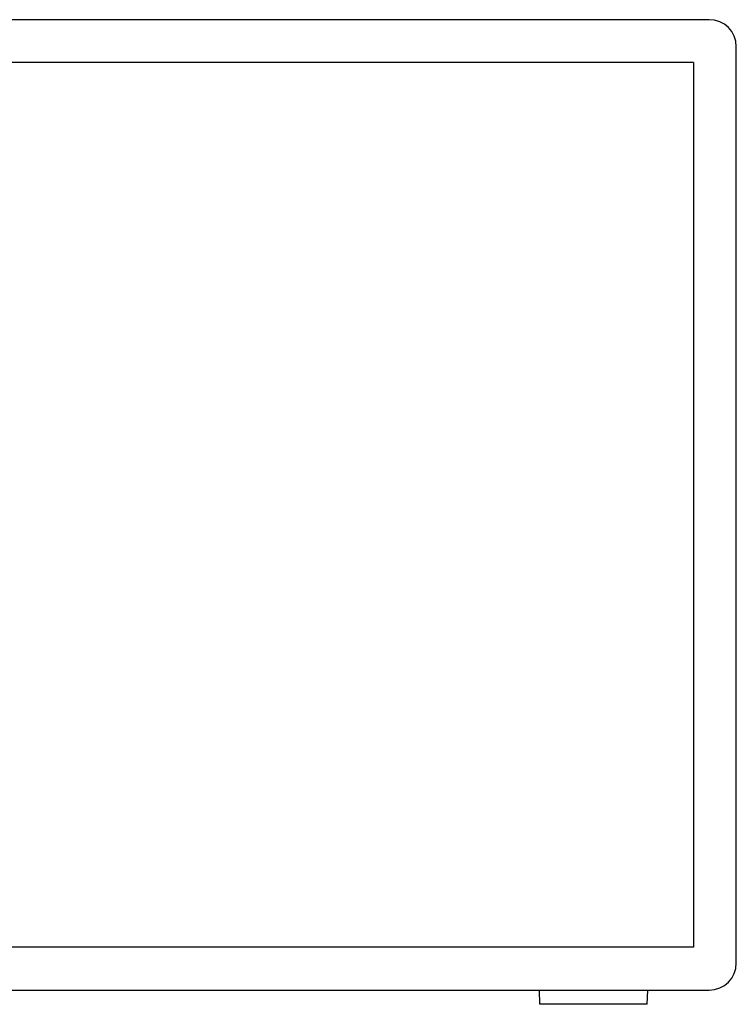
# Model space of a CAD drawing. Extents: x 214 to 2899, y -429 to 1714.
# Tile 10 of 12: x 1222 to 1473, y 538 to 883. Entities that reach past the tile are written whole.
import ezdxf

# ---------------------------------------------------------------- set-up
doc = ezdxf.new("R2010")
doc.units = 0
doc.linetypes.add('Durchgehend', pattern=[0])
doc.layers.add('KF_PASSIO_SUB_12_FRONT', color=7, linetype='Durchgehend')

# ---------------------------------------------------------------- blocks, each defined once
blk = doc.blocks.new('KF_PASSIO_SUB_12_FRONT')
at = {"layer": 'KF_PASSIO_SUB_12_FRONT'}
for p, q in [((239, 0), (-239, 0)), ((248.5, -10), (248.5, -9.5)), ((248.5, -330), (248.5, -10)), ((233.5, -15), (-233.5, -15)), ((233.5, -15), (233.5, -325)), ((233.5, -325), (-233.5, -325)), ((248.5, -330.5), (248.5, -330)), ((-239, -340), (239, -340)), ((179.7, -345), (179.53, -340)), ((217.3, -345), (217.47, -340)), ((217.3, -345), (179.7, -345))]:
    blk.add_line(p, q, dxfattribs=at)
for centre, start, end in [((239, -9.5), 0, 90), ((239, -330.5), 270, 0)]:
    blk.add_arc(centre, 9.5, start, end, dxfattribs=at)

msp = doc.modelspace()

# ---------------------------------------------------------------- block references
at = {"layer": 'KF_PASSIO_SUB_12_FRONT'}
msp.add_blockref('KF_PASSIO_SUB_12_FRONT', (1224.77, 883.13), dxfattribs=at)

doc.saveas('drawing.dxf')
